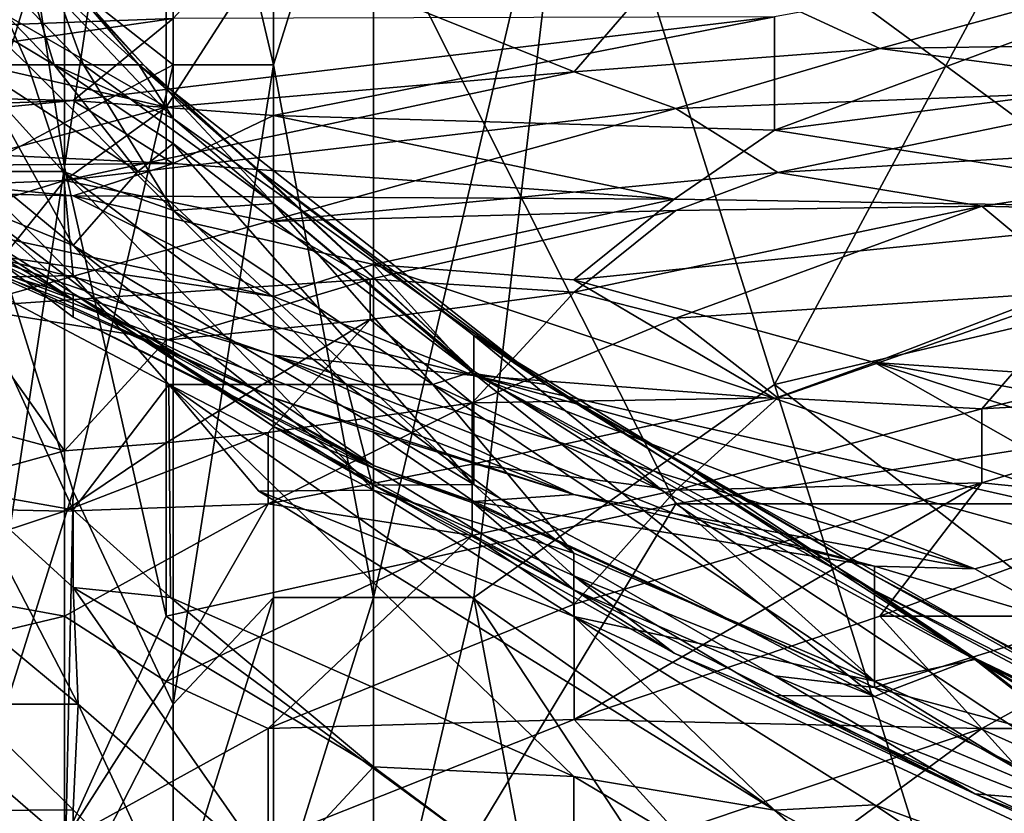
# Model space of a CAD drawing. Extents: x -0.375 to 0.375, y -0.309 to 0.309.
# Tile 71 of 226: x -0.256 to -0.235, y 0.156 to 0.173. Entities that reach past the tile are written whole.
import ezdxf

# ---------------------------------------------------------------- set-up
doc = ezdxf.new("R2010")
doc.units = 0

msp = doc.modelspace()

# ---------------------------------------------------------------- linework, layer by layer
for points in [[(-0.254901, 0.169854, 0.449678), (-0.254901, 0.188723, 0.449689), (-0.257042, 0.184005, 0.449287)], [(-0.254901, 0.169854, 0.449678), (-0.252759, 0.184005, 0.449751), (-0.254901, 0.188723, 0.449689)], [(-0.252759, 0.184005, 0.449751), (-0.227061, 0.165137, 0.449729), (-0.233485, 0.186364, 0.449816)], [(-0.257042, 0.155703, 0.449221), (-0.254901, 0.169854, 0.449678), (-0.257042, 0.184005, 0.449287)], [(-0.252759, 0.16042, 0.449729), (-0.252759, 0.184005, 0.449751), (-0.254901, 0.169854, 0.449678)], [(-0.242052, 0.162778, 0.449729), (-0.252759, 0.184005, 0.449751), (-0.252759, 0.16042, 0.449729)], [(-0.242052, 0.162778, 0.449729), (-0.227061, 0.165137, 0.449729), (-0.252759, 0.184005, 0.449751)], [(-0.250508, 0.183185, 0.446119), (-0.250508, 0.171998, 0.445812), (-0.252612, 0.180948, 0.446868)], [(-0.250508, 0.171998, 0.445812), (-0.250508, 0.183185, 0.446119), (-0.248403, 0.17871, 0.445464)], [(-0.256871, 0.180948, 0.450405), (-0.255451, 0.174235, 0.448469), (-0.2588, 0.16976, 0.45234)], [(-0.252612, 0.171998, 0.446534), (-0.255451, 0.174235, 0.448469), (-0.252612, 0.180948, 0.446868)], [(-0.252612, 0.180948, 0.446868), (-0.250508, 0.171998, 0.445812), (-0.252612, 0.171998, 0.446534)], [(-0.239984, 0.165285, 0.445045), (-0.244194, 0.17871, 0.445147), (-0.231566, 0.180948, 0.445051)], [(-0.221043, 0.16976, 0.444966), (-0.239984, 0.165285, 0.445045), (-0.231566, 0.180948, 0.445051)], [(-0.248403, 0.16081, 0.445458), (-0.250508, 0.171998, 0.445812), (-0.248403, 0.17871, 0.445464)], [(-0.248403, 0.16081, 0.445458), (-0.248403, 0.17871, 0.445464), (-0.244194, 0.17871, 0.445147)], [(-0.246298, 0.16081, 0.44525), (-0.248403, 0.16081, 0.445458), (-0.244194, 0.17871, 0.445147)], [(-0.239984, 0.165285, 0.445045), (-0.246298, 0.16081, 0.44525), (-0.244194, 0.17871, 0.445147)], [(-0.250508, 0.175275, 0.765919), (-0.267345, 0.172423, 0.767855), (-0.252612, 0.172969, 0.756241)], [(-0.250508, 0.175275, 0.765919), (-0.267345, 0.17363, 0.773662), (-0.267345, 0.172423, 0.767855)], [(-0.239984, 0.170627, 0.73882), (-0.223147, 0.17279, 0.742691), (-0.227357, 0.175312, 0.75237)], [(-0.239984, 0.173005, 0.748498), (-0.239984, 0.170627, 0.73882), (-0.227357, 0.175312, 0.75237)], [(-0.237769, 0.172341, 0.281165), (-0.242052, 0.174325, 0.261783), (-0.229202, 0.174687, 0.265659)], [(-0.237769, 0.172341, 0.281165), (-0.229202, 0.174687, 0.265659), (-0.222778, 0.172563, 0.288917)], [(-0.257042, 0.173576, 0.257906), (-0.250618, 0.174432, 0.25403), (-0.252759, 0.171111, 0.281165)], [(-0.250618, 0.174432, 0.25403), (-0.244193, 0.171851, 0.281165), (-0.252759, 0.171111, 0.281165)], [(-0.250618, 0.174432, 0.25403), (-0.242052, 0.174325, 0.261783), (-0.244193, 0.171851, 0.281165)], [(-0.256821, 0.172008, 0.651715), (-0.258926, 0.174297, 0.651715), (-0.255116, 0.171998, 0.640101)], [(-0.258926, 0.174297, 0.651715), (-0.257258, 0.174235, 0.640101), (-0.255116, 0.171998, 0.640101)], [(-0.255451, 0.174235, 0.448469), (-0.256821, 0.16976, 0.449636), (-0.2588, 0.16976, 0.45234)], [(-0.256661, 0.174235, 0.585902), (-0.258024, 0.174235, 0.572352), (-0.255667, 0.171998, 0.580095)], [(-0.255667, 0.171998, 0.580095), (-0.258024, 0.174235, 0.572352), (-0.256954, 0.171998, 0.570416)], [(-0.257258, 0.174235, 0.640101), (-0.255794, 0.174235, 0.626551), (-0.255116, 0.171998, 0.640101)], [(-0.255451, 0.174235, 0.448469), (-0.252612, 0.171998, 0.446534), (-0.256821, 0.16976, 0.449636)], [(-0.25532, 0.174235, 0.607194), (-0.256661, 0.174235, 0.585902), (-0.254496, 0.171998, 0.591709)], [(-0.255667, 0.171998, 0.580095), (-0.254496, 0.171998, 0.591709), (-0.256661, 0.174235, 0.585902)], [(-0.255794, 0.174235, 0.626551), (-0.252612, 0.170871, 0.628487), (-0.255116, 0.171998, 0.640101)], [(-0.255239, 0.174235, 0.613001), (-0.253334, 0.171998, 0.620744), (-0.255794, 0.174235, 0.626551)], [(-0.252612, 0.170871, 0.628487), (-0.255794, 0.174235, 0.626551), (-0.253334, 0.171998, 0.620744)], [(-0.254496, 0.171998, 0.591709), (-0.253236, 0.171998, 0.613001), (-0.25532, 0.174235, 0.607194)], [(-0.253236, 0.171998, 0.613001), (-0.255239, 0.174235, 0.613001), (-0.25532, 0.174235, 0.607194)], [(-0.253236, 0.171998, 0.613001), (-0.253334, 0.171998, 0.620744), (-0.255239, 0.174235, 0.613001)], [(-0.244193, 0.171851, 0.281165), (-0.242052, 0.174325, 0.261783), (-0.237769, 0.172341, 0.281165)], [(-0.259184, 0.172578, 0.265659), (-0.257042, 0.173576, 0.257906), (-0.252759, 0.171111, 0.281165)], [(-0.258788, 0.16976, 0.684621), (-0.254717, 0.167071, 0.688492), (-0.26524, 0.173254, 0.6943)], [(-0.263135, 0.171259, 0.698171), (-0.26524, 0.173254, 0.6943), (-0.254717, 0.167071, 0.688492)], [(-0.263135, 0.171456, 0.756241), (-0.252612, 0.172969, 0.756241), (-0.267345, 0.172423, 0.767855)], [(-0.254717, 0.171249, 0.746563), (-0.252612, 0.172969, 0.756241), (-0.263135, 0.171456, 0.756241)], [(-0.239984, 0.173005, 0.748498), (-0.252612, 0.172969, 0.756241), (-0.254717, 0.171249, 0.746563)], [(-0.254717, 0.171249, 0.746563), (-0.250508, 0.170935, 0.742691), (-0.239984, 0.173005, 0.748498)], [(-0.250508, 0.170935, 0.742691), (-0.239984, 0.170627, 0.73882), (-0.239984, 0.173005, 0.748498)], [(-0.229461, 0.168977, 0.731077), (-0.223147, 0.17279, 0.742691), (-0.239984, 0.170627, 0.73882)], [(-0.259184, 0.172578, 0.265659), (-0.252759, 0.171111, 0.281165), (-0.259184, 0.169392, 0.292794)], [(-0.222778, 0.172563, 0.288917), (-0.231344, 0.171499, 0.292794), (-0.237769, 0.172341, 0.281165)], [(-0.244193, 0.171851, 0.281165), (-0.237769, 0.172341, 0.281165), (-0.242052, 0.171084, 0.288917)], [(-0.242052, 0.171084, 0.288917), (-0.237769, 0.172341, 0.281165), (-0.231344, 0.171499, 0.292794)], [(-0.256821, 0.172008, 0.651715), (-0.254717, 0.168207, 0.665264), (-0.258926, 0.171669, 0.6672)], [(-0.254924, 0.16976, 0.572352), (-0.255667, 0.171998, 0.580095), (-0.256954, 0.171998, 0.570416)], [(-0.256895, 0.16976, 0.560738), (-0.254924, 0.16976, 0.572352), (-0.256954, 0.171998, 0.570416)], [(-0.253356, 0.16976, 0.645908), (-0.254717, 0.168207, 0.665264), (-0.256821, 0.172008, 0.651715)], [(-0.256821, 0.172008, 0.651715), (-0.255116, 0.171998, 0.640101), (-0.253356, 0.16976, 0.645908)], [(-0.252612, 0.171998, 0.446534), (-0.254717, 0.163048, 0.447746), (-0.256821, 0.16976, 0.449636)], [(-0.255667, 0.171998, 0.580095), (-0.252612, 0.168942, 0.58203), (-0.254496, 0.171998, 0.591709)], [(-0.254924, 0.16976, 0.572352), (-0.252612, 0.168942, 0.58203), (-0.255667, 0.171998, 0.580095)], [(-0.252612, 0.170348, 0.634294), (-0.253356, 0.16976, 0.645908), (-0.255116, 0.171998, 0.640101)], [(-0.252612, 0.170348, 0.634294), (-0.255116, 0.171998, 0.640101), (-0.252612, 0.170871, 0.628487)], [(-0.254717, 0.163048, 0.447746), (-0.252612, 0.171998, 0.446534), (-0.252612, 0.158573, 0.446603)], [(-0.254496, 0.171998, 0.591709), (-0.250508, 0.169088, 0.603323), (-0.253236, 0.171998, 0.613001)], [(-0.252612, 0.168942, 0.58203), (-0.250508, 0.169088, 0.603323), (-0.254496, 0.171998, 0.591709)], [(-0.250785, 0.16976, 0.613001), (-0.253334, 0.171998, 0.620744), (-0.253236, 0.171998, 0.613001)], [(-0.252612, 0.170871, 0.628487), (-0.253334, 0.171998, 0.620744), (-0.244784, 0.165285, 0.628487)], [(-0.244784, 0.165285, 0.628487), (-0.253334, 0.171998, 0.620744), (-0.250785, 0.16976, 0.613001)], [(-0.250785, 0.16976, 0.613001), (-0.253236, 0.171998, 0.613001), (-0.246298, 0.165565, 0.599452)], [(-0.253236, 0.171998, 0.613001), (-0.250508, 0.169088, 0.603323), (-0.246298, 0.165565, 0.599452)], [(-0.252612, 0.158573, 0.446603), (-0.252612, 0.171998, 0.446534), (-0.250508, 0.171998, 0.445812)], [(-0.250508, 0.16081, 0.44587), (-0.252612, 0.158573, 0.446603), (-0.250508, 0.171998, 0.445812)], [(-0.250508, 0.16081, 0.44587), (-0.250508, 0.171998, 0.445812), (-0.248403, 0.16081, 0.445458)], [(-0.244193, 0.171851, 0.281165), (-0.242052, 0.171084, 0.288917), (-0.254901, 0.169567, 0.292794)], [(-0.252759, 0.171111, 0.281165), (-0.244193, 0.171851, 0.281165), (-0.254901, 0.169567, 0.292794)], [(-0.254717, 0.168207, 0.665264), (-0.256821, 0.169058, 0.673007), (-0.258926, 0.171669, 0.6672)], [(-0.242052, 0.171084, 0.288917), (-0.231344, 0.171499, 0.292794), (-0.23991, 0.169737, 0.300547)], [(-0.23991, 0.169737, 0.300547), (-0.231344, 0.171499, 0.292794), (-0.224919, 0.170649, 0.304423)], [(-0.263135, 0.171456, 0.756241), (-0.263135, 0.170937, 0.750434), (-0.254717, 0.171249, 0.746563)], [(-0.263135, 0.171259, 0.698171), (-0.254717, 0.167071, 0.688492), (-0.256821, 0.167856, 0.698171)], [(-0.263135, 0.170431, 0.742691), (-0.252612, 0.169928, 0.736884), (-0.254717, 0.171249, 0.746563)], [(-0.263135, 0.170431, 0.742691), (-0.254717, 0.171249, 0.746563), (-0.263135, 0.170937, 0.750434)], [(-0.259184, 0.169392, 0.292794), (-0.252759, 0.171111, 0.281165), (-0.254901, 0.169567, 0.292794)], [(-0.254901, 0.169567, 0.292794), (-0.242052, 0.171084, 0.288917), (-0.250618, 0.168706, 0.300547)], [(-0.252612, 0.169928, 0.736884), (-0.250508, 0.170935, 0.742691), (-0.254717, 0.171249, 0.746563)], [(-0.250618, 0.168706, 0.300547), (-0.242052, 0.171084, 0.288917), (-0.23991, 0.169737, 0.300547)], [(-0.250508, 0.170935, 0.742691), (-0.252612, 0.169928, 0.736884), (-0.242089, 0.169175, 0.733013)], [(-0.239984, 0.170627, 0.73882), (-0.250508, 0.170935, 0.742691), (-0.242089, 0.169175, 0.733013)], [(-0.252612, 0.170871, 0.628487), (-0.244784, 0.165285, 0.628487), (-0.246298, 0.165517, 0.638165)], [(-0.252612, 0.170348, 0.634294), (-0.252612, 0.170871, 0.628487), (-0.246298, 0.165517, 0.638165)], [(-0.242089, 0.169175, 0.733013), (-0.229461, 0.168977, 0.731077), (-0.239984, 0.170627, 0.73882)], [(-0.23991, 0.169737, 0.300547), (-0.224919, 0.170649, 0.304423), (-0.235627, 0.16903, 0.308299)], [(-0.224919, 0.170649, 0.304423), (-0.231344, 0.168928, 0.312176), (-0.235627, 0.16903, 0.308299)], [(-0.263135, 0.170431, 0.742691), (-0.261031, 0.16986, 0.733013), (-0.252612, 0.169928, 0.736884)], [(-0.253356, 0.16976, 0.645908), (-0.252612, 0.170348, 0.634294), (-0.246298, 0.163184, 0.657522)], [(-0.246298, 0.163184, 0.657522), (-0.252612, 0.170348, 0.634294), (-0.246298, 0.165517, 0.638165)], [(-0.252612, 0.169928, 0.736884), (-0.261031, 0.16986, 0.733013), (-0.254717, 0.169249, 0.731077)], [(-0.261031, 0.16986, 0.733013), (-0.261031, 0.169406, 0.723335), (-0.254717, 0.169249, 0.731077)], [(-0.254901, 0.155703, 0.449667), (-0.254901, 0.169854, 0.449678), (-0.257042, 0.155703, 0.449221)], [(-0.254901, 0.155703, 0.449667), (-0.252759, 0.16042, 0.449729), (-0.254901, 0.169854, 0.449678)], [(-0.254717, 0.169249, 0.731077), (-0.242089, 0.169175, 0.733013), (-0.252612, 0.169928, 0.736884)], [(-0.258788, 0.16976, 0.684621), (-0.254717, 0.166696, 0.684621), (-0.254717, 0.167071, 0.688492)], [(-0.258788, 0.16976, 0.684621), (-0.256821, 0.169058, 0.673007), (-0.254717, 0.167195, 0.68075)], [(-0.254717, 0.167195, 0.68075), (-0.254717, 0.166696, 0.684621), (-0.258788, 0.16976, 0.684621)], [(-0.256895, 0.16976, 0.560738), (-0.25695, 0.167523, 0.55106), (-0.254717, 0.167575, 0.562674)], [(-0.254924, 0.16976, 0.572352), (-0.256895, 0.16976, 0.560738), (-0.254717, 0.167575, 0.562674)], [(-0.256821, 0.156335, 0.450158), (-0.256821, 0.16976, 0.449636), (-0.254717, 0.163048, 0.447746)], [(-0.254924, 0.16976, 0.572352), (-0.248974, 0.165285, 0.578159), (-0.252612, 0.168942, 0.58203)], [(-0.250523, 0.165285, 0.570416), (-0.254924, 0.16976, 0.572352), (-0.254717, 0.167575, 0.562674)], [(-0.250523, 0.165285, 0.570416), (-0.248974, 0.165285, 0.578159), (-0.254924, 0.16976, 0.572352)], [(-0.253356, 0.16976, 0.645908), (-0.246298, 0.163184, 0.657522), (-0.254717, 0.168207, 0.665264)], [(-0.250785, 0.16976, 0.613001), (-0.246298, 0.166312, 0.611066), (-0.244784, 0.165285, 0.628487)], [(-0.246298, 0.165565, 0.599452), (-0.246298, 0.166312, 0.611066), (-0.250785, 0.16976, 0.613001)], [(-0.250618, 0.168706, 0.300547), (-0.23991, 0.169737, 0.300547), (-0.242052, 0.168943, 0.304423)], [(-0.242052, 0.168943, 0.304423), (-0.23991, 0.169737, 0.300547), (-0.235627, 0.16903, 0.308299)], [(-0.216834, 0.147386, 0.444911), (-0.239984, 0.165285, 0.445045), (-0.221043, 0.16976, 0.444966)], [(-0.259184, 0.168249, 0.300547), (-0.254901, 0.169567, 0.292794), (-0.257042, 0.166911, 0.308299)], [(-0.259184, 0.169392, 0.292794), (-0.254901, 0.169567, 0.292794), (-0.259184, 0.168249, 0.300547)], [(-0.257042, 0.166911, 0.308299), (-0.254901, 0.169567, 0.292794), (-0.250618, 0.168706, 0.300547)], [(-0.261031, 0.169406, 0.723335), (-0.250508, 0.16713, 0.719463), (-0.254717, 0.169249, 0.731077)], [(-0.256821, 0.16806, 0.715592), (-0.250508, 0.16713, 0.719463), (-0.261031, 0.169406, 0.723335)], [(-0.254717, 0.169249, 0.731077), (-0.250508, 0.16713, 0.719463), (-0.248403, 0.167806, 0.72527)], [(-0.254717, 0.169249, 0.731077), (-0.248403, 0.167806, 0.72527), (-0.242089, 0.169175, 0.733013)], [(-0.252612, 0.165828, 0.674943), (-0.254717, 0.167195, 0.68075), (-0.256821, 0.169058, 0.673007)], [(-0.252612, 0.165828, 0.674943), (-0.256821, 0.169058, 0.673007), (-0.254717, 0.168207, 0.665264)], [(-0.250508, 0.169088, 0.603323), (-0.252612, 0.168942, 0.58203), (-0.247161, 0.165285, 0.589773)], [(-0.246298, 0.165565, 0.599452), (-0.250508, 0.169088, 0.603323), (-0.247161, 0.165285, 0.589773)], [(-0.248403, 0.167806, 0.72527), (-0.244194, 0.16748, 0.72527), (-0.242089, 0.169175, 0.733013)], [(-0.242089, 0.169175, 0.733013), (-0.244194, 0.16748, 0.72527), (-0.229461, 0.168977, 0.731077)], [(-0.244193, 0.167227, 0.312176), (-0.235627, 0.16903, 0.308299), (-0.242052, 0.166678, 0.316052)], [(-0.242052, 0.168943, 0.304423), (-0.235627, 0.16903, 0.308299), (-0.244193, 0.167227, 0.312176)], [(-0.242052, 0.166678, 0.316052), (-0.235627, 0.16903, 0.308299), (-0.233485, 0.167244, 0.319928)], [(-0.233485, 0.167244, 0.319928), (-0.235627, 0.16903, 0.308299), (-0.231344, 0.168928, 0.312176)], [(-0.252612, 0.168942, 0.58203), (-0.248974, 0.165285, 0.578159), (-0.247161, 0.165285, 0.589773)], [(-0.250618, 0.168706, 0.300547), (-0.242052, 0.168943, 0.304423), (-0.248476, 0.167495, 0.308294)], [(-0.248476, 0.167495, 0.308294), (-0.242052, 0.168943, 0.304423), (-0.244193, 0.167227, 0.312176)], [(-0.244194, 0.16748, 0.72527), (-0.23788, 0.165747, 0.719463), (-0.229461, 0.168977, 0.731077)], [(-0.23788, 0.165747, 0.719463), (-0.225252, 0.164894, 0.717528), (-0.229461, 0.168977, 0.731077)], [(-0.257042, 0.166911, 0.308299), (-0.250618, 0.168706, 0.300547), (-0.248476, 0.167495, 0.308294)], [(-0.254717, 0.168207, 0.665264), (-0.248403, 0.163173, 0.671071), (-0.252612, 0.165828, 0.674943)], [(-0.254717, 0.168207, 0.665264), (-0.246298, 0.163184, 0.657522), (-0.248403, 0.163173, 0.671071)], [(-0.256821, 0.16806, 0.715592), (-0.250508, 0.1659, 0.709785), (-0.246298, 0.165475, 0.713656)], [(-0.256821, 0.16806, 0.715592), (-0.246298, 0.165475, 0.713656), (-0.250508, 0.16713, 0.719463)], [(-0.256821, 0.16806, 0.715592), (-0.256821, 0.167792, 0.709785), (-0.250508, 0.1659, 0.709785)], [(-0.256821, 0.167856, 0.698171), (-0.250508, 0.165006, 0.690428), (-0.256821, 0.167792, 0.709785)], [(-0.256821, 0.167856, 0.698171), (-0.254717, 0.167071, 0.688492), (-0.250508, 0.165006, 0.690428)], [(-0.256821, 0.167792, 0.709785), (-0.244194, 0.162973, 0.696235), (-0.250508, 0.1659, 0.709785)], [(-0.250508, 0.165006, 0.690428), (-0.244194, 0.162973, 0.696235), (-0.256821, 0.167792, 0.709785)], [(-0.246298, 0.165475, 0.713656), (-0.248403, 0.167806, 0.72527), (-0.250508, 0.16713, 0.719463)], [(-0.248403, 0.167806, 0.72527), (-0.239984, 0.164991, 0.715592), (-0.244194, 0.16748, 0.72527)], [(-0.248403, 0.167806, 0.72527), (-0.246298, 0.165475, 0.713656), (-0.239984, 0.164991, 0.715592)], [(-0.25695, 0.167523, 0.55106), (-0.252709, 0.165285, 0.560738), (-0.254717, 0.167575, 0.562674)], [(-0.250523, 0.165285, 0.570416), (-0.254717, 0.167575, 0.562674), (-0.252709, 0.165285, 0.560738)], [(-0.257042, 0.166911, 0.308299), (-0.248476, 0.167495, 0.308294), (-0.252759, 0.166217, 0.312176)], [(-0.254717, 0.162655, 0.541381), (-0.252709, 0.165285, 0.560738), (-0.25695, 0.167523, 0.55106)], [(-0.254717, 0.162655, 0.541381), (-0.25695, 0.167523, 0.55106), (-0.256933, 0.163048, 0.533639)], [(-0.252759, 0.166217, 0.312176), (-0.248476, 0.167495, 0.308294), (-0.248476, 0.16665, 0.312176)], [(-0.248476, 0.167495, 0.308294), (-0.244193, 0.167227, 0.312176), (-0.248476, 0.16665, 0.312176)], [(-0.244194, 0.16748, 0.72527), (-0.239984, 0.164991, 0.715592), (-0.23788, 0.165747, 0.719463)], [(-0.254717, 0.167195, 0.68075), (-0.248403, 0.163526, 0.684621), (-0.254717, 0.166696, 0.684621)], [(-0.254717, 0.167195, 0.68075), (-0.250508, 0.164406, 0.678814), (-0.248403, 0.163526, 0.684621)], [(-0.254717, 0.167195, 0.68075), (-0.252612, 0.165828, 0.674943), (-0.250508, 0.164406, 0.678814)], [(-0.248476, 0.16665, 0.312176), (-0.244193, 0.167227, 0.312176), (-0.246335, 0.164899, 0.319928)], [(-0.246335, 0.164899, 0.319928), (-0.244193, 0.167227, 0.312176), (-0.242052, 0.166678, 0.316052)], [(-0.242052, 0.166678, 0.316052), (-0.233485, 0.167244, 0.319928), (-0.23991, 0.165003, 0.323805)], [(-0.23991, 0.165003, 0.323805), (-0.233485, 0.167244, 0.319928), (-0.235627, 0.164777, 0.327681)], [(-0.233485, 0.167244, 0.319928), (-0.227061, 0.166804, 0.327681), (-0.235627, 0.164777, 0.327681)], [(-0.254717, 0.167071, 0.688492), (-0.248403, 0.163584, 0.688492), (-0.250508, 0.165006, 0.690428)], [(-0.254717, 0.167071, 0.688492), (-0.254717, 0.166696, 0.684621), (-0.248403, 0.163584, 0.688492)], [(-0.259184, 0.16504, 0.316052), (-0.257042, 0.166911, 0.308299), (-0.254901, 0.163889, 0.319928)], [(-0.257042, 0.166911, 0.308299), (-0.252759, 0.166217, 0.312176), (-0.254901, 0.163889, 0.319928)], [(-0.235627, 0.164777, 0.327681), (-0.227061, 0.166804, 0.327681), (-0.229202, 0.165137, 0.331557)], [(-0.248403, 0.163584, 0.688492), (-0.254717, 0.166696, 0.684621), (-0.248403, 0.163526, 0.684621)], [(-0.252759, 0.166217, 0.312176), (-0.248476, 0.16665, 0.312176), (-0.252759, 0.164057, 0.319928)], [(-0.252759, 0.164057, 0.319928), (-0.248476, 0.16665, 0.312176), (-0.250618, 0.164274, 0.319928)], [(-0.248476, 0.16665, 0.312176), (-0.246335, 0.164899, 0.319928), (-0.250618, 0.164274, 0.319928)], [(-0.246335, 0.164899, 0.319928), (-0.242052, 0.166678, 0.316052), (-0.23991, 0.165003, 0.323805)], [(-0.252759, 0.166217, 0.312176), (-0.252759, 0.164057, 0.319928), (-0.254901, 0.163889, 0.319928)], [(-0.242089, 0.163745, 0.614937), (-0.244784, 0.165285, 0.628487), (-0.246298, 0.166312, 0.611066)], [(-0.246298, 0.166312, 0.611066), (-0.246298, 0.165565, 0.599452), (-0.242319, 0.163048, 0.601387)], [(-0.242089, 0.163745, 0.614937), (-0.246298, 0.166312, 0.611066), (-0.235775, 0.159512, 0.607194)], [(-0.235775, 0.159512, 0.607194), (-0.246298, 0.166312, 0.611066), (-0.242319, 0.163048, 0.601387)], [(-0.250508, 0.164406, 0.678814), (-0.252612, 0.165828, 0.674943), (-0.248403, 0.163173, 0.671071)], [(-0.250508, 0.1659, 0.709785), (-0.235775, 0.161411, 0.700107), (-0.246298, 0.165475, 0.713656)], [(-0.250508, 0.1659, 0.709785), (-0.242089, 0.162575, 0.698171), (-0.235775, 0.161411, 0.700107)], [(-0.242089, 0.162575, 0.698171), (-0.250508, 0.1659, 0.709785), (-0.244194, 0.162973, 0.696235)], [(-0.231566, 0.162157, 0.705914), (-0.23788, 0.165747, 0.719463), (-0.239984, 0.164991, 0.715592)], [(-0.227357, 0.163823, 0.713656), (-0.225252, 0.164894, 0.717528), (-0.23788, 0.165747, 0.719463)], [(-0.23788, 0.165747, 0.719463), (-0.227357, 0.162302, 0.707849), (-0.227357, 0.163823, 0.713656)], [(-0.231566, 0.162157, 0.705914), (-0.227357, 0.162302, 0.707849), (-0.23788, 0.165747, 0.719463)], [(-0.247161, 0.165285, 0.589773), (-0.242319, 0.163048, 0.601387), (-0.246298, 0.165565, 0.599452)], [(-0.246298, 0.163184, 0.657522), (-0.246298, 0.165517, 0.638165), (-0.23788, 0.158732, 0.65365)], [(-0.246298, 0.165517, 0.638165), (-0.244784, 0.165285, 0.628487), (-0.23788, 0.16096, 0.632358)], [(-0.235775, 0.159537, 0.636229), (-0.23788, 0.158732, 0.65365), (-0.246298, 0.165517, 0.638165)], [(-0.23788, 0.16096, 0.632358), (-0.235775, 0.159537, 0.636229), (-0.246298, 0.165517, 0.638165)], [(-0.246298, 0.165475, 0.713656), (-0.231566, 0.162157, 0.705914), (-0.239984, 0.164991, 0.715592)], [(-0.246298, 0.165475, 0.713656), (-0.233671, 0.161989, 0.703978), (-0.231566, 0.162157, 0.705914)], [(-0.233671, 0.161989, 0.703978), (-0.246298, 0.165475, 0.713656), (-0.235775, 0.161411, 0.700107)], [(-0.25267, 0.16081, 0.541381), (-0.252709, 0.165285, 0.560738), (-0.254717, 0.162655, 0.541381)], [(-0.250523, 0.165285, 0.570416), (-0.252709, 0.165285, 0.560738), (-0.248403, 0.163064, 0.566545)], [(-0.252709, 0.165285, 0.560738), (-0.250817, 0.163048, 0.556867), (-0.248403, 0.163064, 0.566545)], [(-0.239984, 0.156346, 0.558802), (-0.250817, 0.163048, 0.556867), (-0.252709, 0.165285, 0.560738)], [(-0.244194, 0.157051, 0.549124), (-0.239984, 0.156346, 0.558802), (-0.252709, 0.165285, 0.560738)], [(-0.25267, 0.16081, 0.541381), (-0.244194, 0.157051, 0.549124), (-0.252709, 0.165285, 0.560738)], [(-0.248974, 0.165285, 0.578159), (-0.250523, 0.165285, 0.570416), (-0.248403, 0.163064, 0.566545)], [(-0.244194, 0.161742, 0.578159), (-0.248974, 0.165285, 0.578159), (-0.248403, 0.163064, 0.566545)], [(-0.247161, 0.165285, 0.589773), (-0.248974, 0.165285, 0.578159), (-0.244194, 0.161742, 0.578159)], [(-0.242319, 0.163048, 0.601387), (-0.247161, 0.165285, 0.589773), (-0.23788, 0.159052, 0.589773)], [(-0.247161, 0.165285, 0.589773), (-0.244194, 0.161742, 0.578159), (-0.23788, 0.159052, 0.589773)], [(-0.231566, 0.138436, 0.444979), (-0.246298, 0.16081, 0.44525), (-0.239984, 0.165285, 0.445045)], [(-0.244784, 0.165285, 0.628487), (-0.23788, 0.161273, 0.624615), (-0.23788, 0.16096, 0.632358)], [(-0.242089, 0.163745, 0.614937), (-0.23788, 0.161273, 0.624615), (-0.244784, 0.165285, 0.628487)], [(-0.242052, 0.162778, 0.449729), (-0.227061, 0.162778, 0.449667), (-0.227061, 0.165137, 0.449729)], [(-0.231566, 0.138436, 0.444979), (-0.239984, 0.165285, 0.445045), (-0.216834, 0.147386, 0.444911)], [(-0.235627, 0.163218, 0.331558), (-0.229202, 0.165137, 0.331557), (-0.231344, 0.162784, 0.335434)], [(-0.235627, 0.164777, 0.327681), (-0.229202, 0.165137, 0.331557), (-0.235627, 0.163218, 0.331558)], [(-0.259184, 0.16504, 0.316052), (-0.254901, 0.163889, 0.319928), (-0.259184, 0.162719, 0.323805)], [(-0.250618, 0.162778, 0.324234), (-0.246335, 0.164899, 0.319928), (-0.246335, 0.163613, 0.323805)], [(-0.250618, 0.164274, 0.319928), (-0.246335, 0.164899, 0.319928), (-0.250618, 0.162778, 0.324234)], [(-0.244194, 0.162973, 0.696235), (-0.250508, 0.165006, 0.690428), (-0.248403, 0.164287, 0.6943)], [(-0.250508, 0.165006, 0.690428), (-0.248403, 0.163584, 0.688492), (-0.248403, 0.164287, 0.6943)], [(-0.246335, 0.164899, 0.319928), (-0.23991, 0.165003, 0.323805), (-0.246335, 0.163613, 0.323805)], [(-0.246335, 0.163613, 0.323805), (-0.23991, 0.165003, 0.323805), (-0.242052, 0.163069, 0.327681)], [(-0.23991, 0.165003, 0.323805), (-0.235627, 0.164777, 0.327681), (-0.242052, 0.163069, 0.327681)], [(-0.242052, 0.163069, 0.327681), (-0.235627, 0.164777, 0.327681), (-0.235627, 0.163218, 0.331558)], [(-0.254901, 0.162626, 0.323805), (-0.250618, 0.164274, 0.319928), (-0.250618, 0.162778, 0.324234)], [(-0.252759, 0.164057, 0.319928), (-0.250618, 0.164274, 0.319928), (-0.254901, 0.162626, 0.323805)], [(-0.244194, 0.160972, 0.68075), (-0.248403, 0.163526, 0.684621), (-0.250508, 0.164406, 0.678814)], [(-0.244194, 0.160972, 0.68075), (-0.250508, 0.164406, 0.678814), (-0.248403, 0.163173, 0.671071)], [(-0.246298, 0.16283, 0.690428), (-0.244194, 0.162973, 0.696235), (-0.248403, 0.164287, 0.6943)], [(-0.246298, 0.16283, 0.690428), (-0.248403, 0.164287, 0.6943), (-0.248403, 0.163584, 0.688492)], [(-0.254901, 0.163889, 0.319928), (-0.252759, 0.164057, 0.319928), (-0.254901, 0.162626, 0.323805)], [(-0.259184, 0.162719, 0.323805), (-0.254901, 0.163889, 0.319928), (-0.254901, 0.162626, 0.323805)], [(-0.242089, 0.163745, 0.614937), (-0.229461, 0.15659, 0.616873), (-0.23788, 0.161273, 0.624615)], [(-0.235775, 0.159512, 0.607194), (-0.229461, 0.15659, 0.616873), (-0.242089, 0.163745, 0.614937)], [(-0.246335, 0.162112, 0.327681), (-0.250618, 0.162778, 0.324234), (-0.246335, 0.163613, 0.323805)], [(-0.246298, 0.16279, 0.688492), (-0.246298, 0.16283, 0.690428), (-0.248403, 0.163584, 0.688492)], [(-0.248403, 0.163526, 0.684621), (-0.246298, 0.16279, 0.688492), (-0.248403, 0.163584, 0.688492)], [(-0.248403, 0.163526, 0.684621), (-0.244194, 0.160972, 0.68075), (-0.246298, 0.16279, 0.688492)], [(-0.242052, 0.163069, 0.327681), (-0.246335, 0.162112, 0.327681), (-0.246335, 0.163613, 0.323805)], [(-0.257315, 0.16081, 0.52396), (-0.254612, 0.158573, 0.527832), (-0.256933, 0.163048, 0.533639)], [(-0.254717, 0.161023, 0.535574), (-0.254717, 0.162655, 0.541381), (-0.256933, 0.163048, 0.533639)], [(-0.254612, 0.158573, 0.527832), (-0.254717, 0.161023, 0.535574), (-0.256933, 0.163048, 0.533639)], [(-0.254907, 0.154098, 0.448469), (-0.256821, 0.156335, 0.450158), (-0.254717, 0.163048, 0.447746)], [(-0.254717, 0.163048, 0.447746), (-0.252612, 0.158573, 0.446603), (-0.254907, 0.154098, 0.448469)], [(-0.244194, 0.160413, 0.568481), (-0.248403, 0.163064, 0.566545), (-0.250817, 0.163048, 0.556867)], [(-0.244194, 0.160413, 0.568481), (-0.250817, 0.163048, 0.556867), (-0.239984, 0.156346, 0.558802)], [(-0.246298, 0.163184, 0.657522), (-0.244194, 0.161266, 0.663329), (-0.248403, 0.163173, 0.671071)], [(-0.242089, 0.159644, 0.673007), (-0.244194, 0.160972, 0.68075), (-0.248403, 0.163173, 0.671071)], [(-0.248403, 0.163173, 0.671071), (-0.244194, 0.161266, 0.663329), (-0.242089, 0.159644, 0.673007)], [(-0.244194, 0.160413, 0.568481), (-0.244194, 0.161742, 0.578159), (-0.248403, 0.163064, 0.566545)], [(-0.246335, 0.162112, 0.327681), (-0.242052, 0.163069, 0.327681), (-0.244193, 0.160674, 0.331558)], [(-0.244194, 0.161266, 0.663329), (-0.246298, 0.163184, 0.657522), (-0.23788, 0.158732, 0.65365)], [(-0.244193, 0.160674, 0.331558), (-0.235627, 0.163218, 0.331558), (-0.244193, 0.158247, 0.335434)], [(-0.244193, 0.158247, 0.335434), (-0.235627, 0.163218, 0.331558), (-0.237769, 0.16042, 0.335406)], [(-0.235627, 0.163218, 0.331558), (-0.244193, 0.160674, 0.331558), (-0.242052, 0.163069, 0.327681)], [(-0.242319, 0.163048, 0.601387), (-0.23788, 0.159052, 0.589773), (-0.235775, 0.159512, 0.607194)], [(-0.231344, 0.162784, 0.335434), (-0.237769, 0.16042, 0.335406), (-0.235627, 0.163218, 0.331558)], [(-0.246298, 0.16283, 0.690428), (-0.23788, 0.161468, 0.698171), (-0.244194, 0.162973, 0.696235)], [(-0.23788, 0.161468, 0.698171), (-0.246298, 0.16283, 0.690428), (-0.23788, 0.158925, 0.686557)], [(-0.246298, 0.16279, 0.688492), (-0.23788, 0.158925, 0.686557), (-0.246298, 0.16283, 0.690428)], [(-0.244194, 0.162973, 0.696235), (-0.23788, 0.161468, 0.698171), (-0.242089, 0.162575, 0.698171)], [(-0.259184, 0.162719, 0.323805), (-0.254901, 0.162626, 0.323805), (-0.259184, 0.161202, 0.327681)], [(-0.259184, 0.161202, 0.327681), (-0.254901, 0.162626, 0.323805), (-0.254901, 0.16042, 0.328667)], [(-0.254901, 0.16042, 0.328667), (-0.250618, 0.162778, 0.324234), (-0.252759, 0.159048, 0.331558)], [(-0.254901, 0.162626, 0.323805), (-0.250618, 0.162778, 0.324234), (-0.254901, 0.16042, 0.328667)], [(-0.254717, 0.161023, 0.535574), (-0.25267, 0.16081, 0.541381), (-0.254717, 0.162655, 0.541381)], [(-0.252759, 0.16042, 0.449729), (-0.246335, 0.155703, 0.449674), (-0.242052, 0.162778, 0.449729)], [(-0.252759, 0.159048, 0.331558), (-0.250618, 0.162778, 0.324234), (-0.246335, 0.162112, 0.327681)], [(-0.231344, 0.155703, 0.449539), (-0.242052, 0.162778, 0.449729), (-0.246335, 0.155703, 0.449674)], [(-0.246298, 0.16279, 0.688492), (-0.239984, 0.15917, 0.682685), (-0.23788, 0.158925, 0.686557)], [(-0.246298, 0.16279, 0.688492), (-0.244194, 0.160972, 0.68075), (-0.239984, 0.15917, 0.682685)], [(-0.231344, 0.155703, 0.449539), (-0.227061, 0.162778, 0.449667), (-0.242052, 0.162778, 0.449729)], [(-0.237769, 0.16042, 0.335406), (-0.231344, 0.162784, 0.335434), (-0.231344, 0.16042, 0.339048)], [(-0.242089, 0.162575, 0.698171), (-0.23788, 0.161468, 0.698171), (-0.235775, 0.161411, 0.700107)], [(-0.246335, 0.162112, 0.327681), (-0.250618, 0.158061, 0.333564), (-0.252759, 0.159048, 0.331558)], [(-0.246335, 0.162112, 0.327681), (-0.244193, 0.160674, 0.331558), (-0.250618, 0.158061, 0.333564)], [(-0.235775, 0.161411, 0.700107), (-0.233671, 0.160225, 0.698171), (-0.233671, 0.161989, 0.703978)], [(-0.244194, 0.160413, 0.568481), (-0.23788, 0.159052, 0.589773), (-0.244194, 0.161742, 0.578159)], [(-0.235775, 0.161411, 0.700107), (-0.23788, 0.161468, 0.698171), (-0.233671, 0.160225, 0.698171)], [(-0.233671, 0.160225, 0.698171), (-0.23788, 0.161468, 0.698171), (-0.23788, 0.158925, 0.686557)], [(-0.254901, 0.16042, 0.328667), (-0.259184, 0.159395, 0.331558), (-0.259184, 0.161202, 0.327681)], [(-0.244194, 0.161266, 0.663329), (-0.23788, 0.158732, 0.65365), (-0.239984, 0.158756, 0.6672)], [(-0.242089, 0.159644, 0.673007), (-0.244194, 0.161266, 0.663329), (-0.239984, 0.158756, 0.6672)], [(-0.23788, 0.161273, 0.624615), (-0.225252, 0.154604, 0.624615), (-0.23788, 0.16096, 0.632358)], [(-0.23788, 0.161273, 0.624615), (-0.229461, 0.15659, 0.616873), (-0.225252, 0.154604, 0.624615)], [(-0.254717, 0.161023, 0.535574), (-0.248403, 0.157254, 0.539446), (-0.25267, 0.16081, 0.541381)], [(-0.248403, 0.157254, 0.539446), (-0.254717, 0.161023, 0.535574), (-0.250508, 0.154996, 0.527832)], [(-0.254612, 0.158573, 0.527832), (-0.250508, 0.154996, 0.527832), (-0.254717, 0.161023, 0.535574)], [(-0.239984, 0.15917, 0.682685), (-0.244194, 0.160972, 0.68075), (-0.235775, 0.156692, 0.673007)], [(-0.244194, 0.160972, 0.68075), (-0.242089, 0.159644, 0.673007), (-0.235775, 0.156692, 0.673007)], [(-0.229461, 0.156498, 0.632358), (-0.235775, 0.159537, 0.636229), (-0.23788, 0.16096, 0.632358)], [(-0.23788, 0.16096, 0.632358), (-0.225252, 0.154604, 0.624615), (-0.229461, 0.156498, 0.632358)], [(-0.256961, 0.158573, 0.518153), (-0.254612, 0.158573, 0.527832), (-0.257315, 0.16081, 0.52396)], [(-0.25267, 0.16081, 0.541381), (-0.248403, 0.157254, 0.539446), (-0.244194, 0.157051, 0.549124)], [(-0.250508, 0.16081, 0.44587), (-0.250508, 0.154098, 0.446135), (-0.252612, 0.154098, 0.446867)], [(-0.252612, 0.154098, 0.446867), (-0.252612, 0.158573, 0.446603), (-0.250508, 0.16081, 0.44587)], [(-0.250508, 0.154098, 0.446135), (-0.250508, 0.16081, 0.44587), (-0.248403, 0.16081, 0.445458)], [(-0.248403, 0.151861, 0.445796), (-0.250508, 0.154098, 0.446135), (-0.248403, 0.16081, 0.445458)], [(-0.248403, 0.151861, 0.445796), (-0.248403, 0.16081, 0.445458), (-0.246298, 0.16081, 0.44525)], [(-0.248403, 0.151861, 0.445796), (-0.246298, 0.16081, 0.44525), (-0.244194, 0.149623, 0.445354)], [(-0.244194, 0.149623, 0.445354), (-0.246298, 0.16081, 0.44525), (-0.231566, 0.138436, 0.444979)], [(-0.250618, 0.158061, 0.333564), (-0.244193, 0.160674, 0.331558), (-0.244193, 0.158247, 0.335434)], [(-0.259184, 0.159395, 0.331558), (-0.254901, 0.16042, 0.328667), (-0.254901, 0.155703, 0.336385)], [(-0.254901, 0.16042, 0.328667), (-0.252759, 0.159048, 0.331558), (-0.254901, 0.155703, 0.336385)], [(-0.254901, 0.155703, 0.449667), (-0.246335, 0.155703, 0.449674), (-0.252759, 0.16042, 0.449729)], [(-0.227357, 0.152603, 0.585902), (-0.23788, 0.159052, 0.589773), (-0.244194, 0.160413, 0.568481)], [(-0.23788, 0.156456, 0.568481), (-0.227357, 0.152603, 0.585902), (-0.244194, 0.160413, 0.568481)], [(-0.244194, 0.160413, 0.568481), (-0.239984, 0.156346, 0.558802), (-0.23788, 0.156456, 0.568481)], [(-0.237769, 0.16042, 0.335406), (-0.235627, 0.158061, 0.339625), (-0.244193, 0.158247, 0.335434)], [(-0.231344, 0.16042, 0.339048), (-0.235627, 0.158061, 0.339625), (-0.237769, 0.16042, 0.335406)], [(-0.235627, 0.158061, 0.339625), (-0.231344, 0.16042, 0.339048), (-0.231344, 0.158061, 0.34178)], [(-0.233671, 0.160225, 0.698171), (-0.23788, 0.158925, 0.686557), (-0.231566, 0.157222, 0.688492)], [(-0.239984, 0.158756, 0.6672), (-0.235775, 0.156692, 0.673007), (-0.242089, 0.159644, 0.673007)], [(-0.23788, 0.158732, 0.65365), (-0.235775, 0.159537, 0.636229), (-0.229461, 0.15464, 0.651715)], [(-0.23788, 0.159052, 0.589773), (-0.231566, 0.15622, 0.597516), (-0.235775, 0.159512, 0.607194)], [(-0.235775, 0.159537, 0.636229), (-0.227357, 0.154477, 0.643972), (-0.229461, 0.15464, 0.651715)], [(-0.227357, 0.154477, 0.643972), (-0.235775, 0.159537, 0.636229), (-0.229461, 0.156498, 0.632358)], [(-0.227357, 0.15451, 0.603323), (-0.235775, 0.159512, 0.607194), (-0.231566, 0.15622, 0.597516)], [(-0.225252, 0.154341, 0.614937), (-0.229461, 0.15659, 0.616873), (-0.235775, 0.159512, 0.607194)], [(-0.227357, 0.15451, 0.603323), (-0.225252, 0.154341, 0.614937), (-0.235775, 0.159512, 0.607194)], [(-0.259184, 0.155703, 0.337614), (-0.259184, 0.159395, 0.331558), (-0.254901, 0.155703, 0.336385)], [(-0.23788, 0.158925, 0.686557), (-0.239984, 0.15917, 0.682685), (-0.233671, 0.156516, 0.68075)], [(-0.239984, 0.15917, 0.682685), (-0.235775, 0.156692, 0.673007), (-0.233671, 0.156516, 0.68075)], [(-0.254901, 0.155703, 0.336385), (-0.252759, 0.159048, 0.331558), (-0.250618, 0.158061, 0.333564)], [(-0.231566, 0.15622, 0.597516), (-0.23788, 0.159052, 0.589773), (-0.227357, 0.152603, 0.585902)], [(-0.23788, 0.158925, 0.686557), (-0.233671, 0.156516, 0.68075), (-0.231566, 0.157222, 0.688492)], [(-0.23788, 0.158732, 0.65365), (-0.229461, 0.15464, 0.651715), (-0.239984, 0.158756, 0.6672)], [(-0.229461, 0.15464, 0.651715), (-0.231566, 0.154811, 0.665264), (-0.239984, 0.158756, 0.6672)], [(-0.235775, 0.156692, 0.673007), (-0.239984, 0.158756, 0.6672), (-0.231566, 0.154811, 0.665264)], [(-0.2575, 0.156335, 0.508475), (-0.254717, 0.156352, 0.520089), (-0.256961, 0.158573, 0.518153)], [(-0.254612, 0.158573, 0.527832), (-0.256961, 0.158573, 0.518153), (-0.254717, 0.156352, 0.520089)], [(-0.254907, 0.154098, 0.448469), (-0.252612, 0.158573, 0.446603), (-0.252612, 0.154098, 0.446867)], [(-0.252612, 0.154269, 0.520089), (-0.254612, 0.158573, 0.527832), (-0.254717, 0.156352, 0.520089)], [(-0.252612, 0.154269, 0.520089), (-0.250508, 0.154996, 0.527832), (-0.254612, 0.158573, 0.527832)], [(-0.254901, 0.155703, 0.336385), (-0.250618, 0.158061, 0.333564), (-0.250618, 0.155703, 0.33672)], [(-0.250618, 0.158061, 0.333564), (-0.244193, 0.158247, 0.335434), (-0.250618, 0.155703, 0.33672)], [(-0.250618, 0.155703, 0.33672), (-0.244193, 0.158247, 0.335434), (-0.242052, 0.155901, 0.33931)], [(-0.244193, 0.158247, 0.335434), (-0.235627, 0.158061, 0.339625), (-0.242052, 0.155901, 0.33931)], [(-0.235627, 0.158061, 0.339625), (-0.233485, 0.155703, 0.343073), (-0.242052, 0.153344, 0.341906)], [(-0.242052, 0.155901, 0.33931), (-0.235627, 0.158061, 0.339625), (-0.242052, 0.153344, 0.341906)], [(-0.233485, 0.155703, 0.343073), (-0.235627, 0.158061, 0.339625), (-0.231344, 0.158061, 0.34178)], [(-0.250508, 0.154996, 0.527832), (-0.244194, 0.15411, 0.53751), (-0.248403, 0.157254, 0.539446)], [(-0.248403, 0.157254, 0.539446), (-0.244194, 0.15411, 0.53751), (-0.244194, 0.157051, 0.549124)], [(-0.239984, 0.156346, 0.558802), (-0.244194, 0.157051, 0.549124), (-0.233671, 0.150805, 0.547188)], [(-0.244194, 0.157051, 0.549124), (-0.244194, 0.15411, 0.53751), (-0.233671, 0.150805, 0.547188)], [(-0.235775, 0.156692, 0.673007), (-0.225252, 0.152536, 0.669136), (-0.233671, 0.156516, 0.68075)], [(-0.235775, 0.156692, 0.673007), (-0.231566, 0.154811, 0.665264), (-0.225252, 0.152536, 0.669136)], [(-0.239984, 0.156346, 0.558802), (-0.22765, 0.149623, 0.558802), (-0.23788, 0.156456, 0.568481)], [(-0.23788, 0.156456, 0.568481), (-0.22765, 0.149623, 0.558802), (-0.227357, 0.152603, 0.585902)], [(-0.256821, 0.156335, 0.450158), (-0.254907, 0.154098, 0.448469), (-0.257709, 0.154098, 0.45234)], [(-0.254717, 0.156352, 0.520089), (-0.2575, 0.156335, 0.508475), (-0.254717, 0.153394, 0.510411)], [(-0.254891, 0.151861, 0.504604), (-0.254717, 0.153394, 0.510411), (-0.2575, 0.156335, 0.508475)], [(-0.256972, 0.151861, 0.494925), (-0.254891, 0.151861, 0.504604), (-0.2575, 0.156335, 0.508475)], [(-0.254717, 0.153394, 0.510411), (-0.252612, 0.154269, 0.520089), (-0.254717, 0.156352, 0.520089)], [(-0.239984, 0.156346, 0.558802), (-0.233671, 0.150805, 0.547188), (-0.22765, 0.149623, 0.558802)]]:
    msp.add_3dface(points)

doc.saveas('drawing.dxf')
